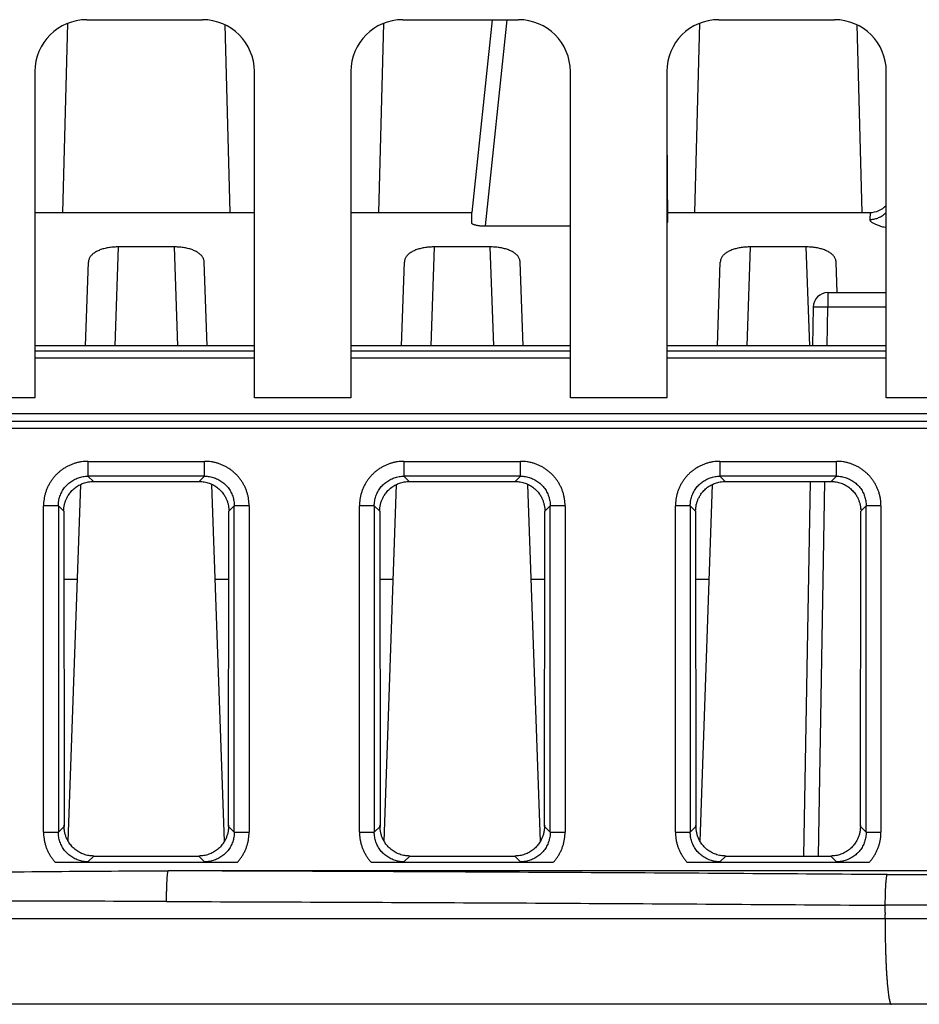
# Model space of a CAD drawing. Header units: inches. Extents: x 0 to 34, y 0 to 22.
# Tile 22 of 75: x 17.697 to 18.304, y 3.255 to 3.919. Entities that reach past the tile are written whole.
import ezdxf

# ---------------------------------------------------------------- set-up
doc = ezdxf.new("R2010")
doc.units = ezdxf.units.IN
doc.header["$LTSCALE"] = 1.87
doc.header["$MEASUREMENT"] = 0
doc.layers.get('0').update_dxf_attribs({"linetype": 'CONTINUOUS'})

msp = doc.modelspace()

# ---------------------------------------------------------------- linework, layer by layer
at = {"color": 7, "linetype": 'CONTINUOUS'}
for p, q in [((17.74256, 3.91935), (17.82056, 3.91935)), ((17.95556, 3.91935), (18.03356, 3.91935)), ((18.01593, 3.91935), (18.00219, 3.78932)), ((18.01125, 3.78022), (18.02595, 3.91935)), ((18.16856, 3.91935), (18.24656, 3.91935)), ((17.72953, 3.91681), (17.72619, 3.78935)), ((17.83919, 3.78935), (17.83588, 3.91579)), ((17.94253, 3.91681), (17.93919, 3.78935)), ((18.15553, 3.91681), (18.15219, 3.78935)), ((18.26519, 3.78935), (18.26188, 3.91579)), ((17.70756, 3.88435), (17.70756, 3.66435)), ((17.85556, 3.66435), (17.85556, 3.88435)), ((17.92056, 3.88435), (17.92056, 3.66435)), ((18.06856, 3.66435), (18.06856, 3.88435)), ((18.13356, 3.88435), (18.13356, 3.66435)), ((18.28156, 3.66435), (18.28156, 3.88435)), ((18.13356, 3.84328), (18.13409, 3.78281)), ((17.70756, 3.78935), (17.85556, 3.78935)), ((17.92056, 3.78935), (18.00219, 3.78935)), ((18.00219, 3.78185), (18.00219, 3.78935)), ((18.13403, 3.78935), (18.27058, 3.78935)), ((18.27058, 3.78935), (18.27045, 3.78464)), ((18.01125, 3.78022), (18.06856, 3.78022)), ((17.76169, 3.69937), (17.76402, 3.76611)), ((17.80137, 3.76611), (17.76402, 3.76611)), ((17.80137, 3.76611), (17.8037, 3.69937)), ((17.97469, 3.69937), (17.97702, 3.76611)), ((18.01437, 3.76611), (17.97702, 3.76611)), ((18.01437, 3.76611), (18.0167, 3.69937)), ((18.18769, 3.69937), (18.19002, 3.76611)), ((18.22737, 3.76611), (18.19002, 3.76611)), ((18.22737, 3.76611), (18.2297, 3.69937)), ((17.7417, 3.69937), (17.74367, 3.75586)), ((17.82369, 3.69937), (17.82171, 3.75586)), ((17.9547, 3.69937), (17.95667, 3.75586)), ((18.03669, 3.69937), (18.03471, 3.75586)), ((18.1677, 3.69937), (18.16967, 3.75586)), ((18.24843, 3.73535), (18.24771, 3.75586)), ((18.24222, 3.73535), (18.28156, 3.73535)), ((18.24222, 3.73535), (18.24222, 3.72552)), ((18.23222, 3.72552), (18.23176, 3.69937)), ((18.24176, 3.69937), (18.24222, 3.72552)), ((18.28156, 3.72552), (18.24222, 3.72552)), ((17.85556, 3.69937), (17.70756, 3.69937)), ((18.06856, 3.69937), (17.92056, 3.69937)), ((18.28156, 3.69937), (18.13356, 3.69937)), ((17.70756, 3.69607), (17.85556, 3.69607)), ((17.92056, 3.69607), (18.06856, 3.69607)), ((18.13356, 3.69607), (18.28156, 3.69607)), ((17.85556, 3.69107), (17.70756, 3.69107)), ((18.06856, 3.69107), (17.92056, 3.69107)), ((18.28156, 3.69107), (18.13356, 3.69107)), ((17.70756, 3.66435), (17.64256, 3.66435)), ((17.92056, 3.66435), (17.85556, 3.66435)), ((18.13356, 3.66435), (18.06856, 3.66435)), ((18.6621, 3.66435), (18.28156, 3.66435)), ((16.30407, 3.65369), (18.7081, 3.65369)), ((16.30381, 3.64869), (18.70836, 3.64869)), ((18.70863, 3.64369), (16.30355, 3.64369)), ((17.74337, 3.62149), (17.74337, 3.6115)), ((17.74338, 3.62149), (17.82201, 3.62149)), ((17.82201, 3.6115), (17.82201, 3.62149)), ((17.95637, 3.62149), (17.95637, 3.6115)), ((17.95638, 3.62149), (18.03501, 3.62149)), ((18.03501, 3.6115), (18.03501, 3.62149)), ((18.16937, 3.62149), (18.16937, 3.6115)), ((18.16938, 3.62149), (18.24801, 3.62149)), ((18.24801, 3.6115), (18.24801, 3.62149)), ((17.73003, 3.36522), (17.73844, 3.60598)), ((17.82201, 3.6115), (17.74337, 3.6115)), ((17.74697, 3.60791), (17.74337, 3.6115)), ((17.74697, 3.60791), (17.81842, 3.60791)), ((17.82201, 3.6115), (17.81842, 3.60791)), ((17.83536, 3.36522), (17.82695, 3.60598)), ((17.94303, 3.36522), (17.95144, 3.60598)), ((18.03501, 3.6115), (17.95637, 3.6115)), ((17.95997, 3.60791), (17.95637, 3.6115)), ((17.95997, 3.60791), (18.03142, 3.60791)), ((18.03501, 3.6115), (18.03142, 3.60791)), ((18.04836, 3.36522), (18.03995, 3.60598)), ((18.15603, 3.36522), (18.16444, 3.60598)), ((18.24801, 3.6115), (18.16937, 3.6115)), ((18.17297, 3.60791), (18.16937, 3.6115)), ((18.17297, 3.60791), (18.24442, 3.60791)), ((18.23017, 3.60791), (18.22576, 3.35535)), ((18.23575, 3.35535), (18.24017, 3.60791)), ((18.24801, 3.6115), (18.24442, 3.60791)), ((17.72339, 3.59151), (17.71339, 3.59151)), ((17.71339, 3.37143), (17.71339, 3.59151)), ((17.72339, 3.59151), (17.72701, 3.58789)), ((17.72339, 3.59151), (17.72339, 3.37143)), ((17.72701, 3.58789), (17.72727, 3.37531)), ((17.83812, 3.37531), (17.83838, 3.58789)), ((17.83838, 3.58789), (17.842, 3.59151)), ((17.85199, 3.59151), (17.842, 3.59151)), ((17.842, 3.37143), (17.842, 3.59151)), ((17.85199, 3.59151), (17.85199, 3.37143)), ((17.93639, 3.59151), (17.92639, 3.59151)), ((17.92639, 3.37143), (17.92639, 3.59151)), ((17.93639, 3.59151), (17.94001, 3.58789)), ((17.93639, 3.59151), (17.93639, 3.37143)), ((17.94001, 3.58789), (17.94027, 3.37531)), ((18.05112, 3.37531), (18.05138, 3.58789)), ((18.05138, 3.58789), (18.055, 3.59151)), ((18.06499, 3.59151), (18.055, 3.59151)), ((18.055, 3.37143), (18.055, 3.59151)), ((18.06499, 3.59151), (18.06499, 3.37143)), ((18.14939, 3.59151), (18.13939, 3.59151)), ((18.13939, 3.37143), (18.13939, 3.59151)), ((18.14939, 3.59151), (18.15301, 3.58789)), ((18.14939, 3.59151), (18.14939, 3.37143)), ((18.15301, 3.58789), (18.15327, 3.37531)), ((18.26412, 3.37531), (18.26438, 3.58789)), ((18.26438, 3.58789), (18.268, 3.59151)), ((18.27799, 3.59151), (18.268, 3.59151)), ((18.268, 3.37143), (18.268, 3.59151)), ((18.27799, 3.59151), (18.27799, 3.37143)), ((17.7362, 3.54185), (17.72706, 3.54185)), ((17.83832, 3.54185), (17.82919, 3.54185)), ((17.9492, 3.54185), (17.94006, 3.54185)), ((18.05132, 3.54185), (18.04219, 3.54185)), ((18.1622, 3.54185), (18.15306, 3.54185)), ((17.72727, 3.37531), (17.72339, 3.37143)), ((17.842, 3.37143), (17.83812, 3.37531)), ((17.94027, 3.37531), (17.93639, 3.37143)), ((18.055, 3.37143), (18.05112, 3.37531)), ((18.15327, 3.37531), (18.14939, 3.37143)), ((18.268, 3.37143), (18.26412, 3.37531)), ((17.71339, 3.37143), (17.72339, 3.37143)), ((17.842, 3.37143), (17.85199, 3.37143)), ((17.92639, 3.37143), (17.93639, 3.37143)), ((18.055, 3.37143), (18.06499, 3.37143)), ((18.13939, 3.37143), (18.14939, 3.37143)), ((18.268, 3.37143), (18.27799, 3.37143)), ((17.74337, 3.35144), (17.74728, 3.35535)), ((17.74728, 3.35535), (17.81811, 3.35535)), ((17.81811, 3.35535), (17.82201, 3.35144)), ((17.95637, 3.35144), (17.96028, 3.35535)), ((17.96028, 3.35535), (18.03111, 3.35535)), ((18.03111, 3.35535), (18.03501, 3.35144)), ((18.16937, 3.35144), (18.17328, 3.35535)), ((18.17328, 3.35535), (18.24411, 3.35535)), ((18.24411, 3.35535), (18.24801, 3.35144)), ((17.72133, 3.35111), (17.84406, 3.35111)), ((17.93433, 3.35111), (18.05706, 3.35111)), ((18.14733, 3.35111), (18.27006, 3.35111)), ((18.68865, 3.34535), (17.79747, 3.34535)), ((18.28209, 3.34281), (18.69119, 3.34281)), ((18.69117, 3.32213), (18.28069, 3.32213)), ((16.23254, 3.31325), (18.8081, 3.31325)), ((18.8081, 3.25535), (16.23356, 3.25535))]:
    msp.add_line(p, q, dxfattribs=at)
for centre, radius, start, end in [((17.74256, 3.88435), 0.035, 90, 180), ((17.82056, 3.88435), 0.035, 0, 90), ((17.95556, 3.88435), 0.035, 90, 180), ((18.03356, 3.88435), 0.035, 0, 90), ((18.16856, 3.88435), 0.035, 90, 180), ((18.24656, 3.88435), 0.035, 0, 90), ((18.27058, 3.80435), 0.015, 270, 317.07626), ((18.24222, 3.72535), 0.01, 90, 179)]:
    msp.add_arc(centre, radius, start, end, dxfattribs=at)
for points, knots in [([(18.27045, 3.78464), (18.2709, 3.78464), (18.27181, 3.78468), (18.27317, 3.78486), (18.27449, 3.78516), (18.27579, 3.78558), (18.27704, 3.78611), (18.27824, 3.78675), (18.27937, 3.7875), (18.28043, 3.78834), (18.28115, 3.78902), (18.28151, 3.78941), (18.28157, 3.78947)], [0, 0, 0, 0, 0.109307, 0.218584, 0.327755, 0.436794, 0.545716, 0.654494, 0.763097, 0.871512, 0.97974, 1, 1, 1, 1]), ([(18.00219, 3.78185), (18.00232, 3.78177), (18.00262, 3.7816), (18.00312, 3.78139), (18.00369, 3.78118), (18.00434, 3.78099), (18.00505, 3.78082), (18.00582, 3.78067), (18.00664, 3.78053), (18.0075, 3.78042), (18.0084, 3.78033), (18.00933, 3.78027), (18.01029, 3.78023), (18.01093, 3.78022), (18.01125, 3.78022)], [0, 0, 0, 0, 0.050631, 0.109148, 0.175004, 0.247387, 0.326091, 0.410967, 0.500951, 0.59485, 0.692371, 0.79328, 0.896278, 1, 1, 1, 1]), ([(18.13357, 3.78203), (18.13359, 3.78205), (18.13371, 3.78214), (18.13389, 3.7823), (18.13405, 3.78255), (18.13409, 3.78273), (18.13409, 3.78281)], [0, 0, 0, 0, 0.097313, 0.453735, 0.747439, 1, 1, 1, 1]), ([(18.27045, 3.78464), (18.27045, 3.7845), (18.2705, 3.78419), (18.27075, 3.78374), (18.27116, 3.78328), (18.27172, 3.78282), (18.27245, 3.78234), (18.27333, 3.78186), (18.27436, 3.78138), (18.27554, 3.7809), (18.27687, 3.78043), (18.27833, 3.77997), (18.2799, 3.77954), (18.281, 3.77928), (18.28156, 3.77915)], [0, 0, 0, 0, 0.033075, 0.071692, 0.118631, 0.175405, 0.242697, 0.320686, 0.409343, 0.508546, 0.618003, 0.737149, 0.865324, 1, 1, 1, 1]), ([(17.76402, 3.76611), (17.76349, 3.76611), (17.76245, 3.7661), (17.76089, 3.76601), (17.75934, 3.76587), (17.75781, 3.76567), (17.75631, 3.76542), (17.75485, 3.7651), (17.75344, 3.76473), (17.75209, 3.7643), (17.7508, 3.76381), (17.74959, 3.76326), (17.74846, 3.76265), (17.74743, 3.76198), (17.7465, 3.76126), (17.74569, 3.76048), (17.745, 3.75964), (17.74444, 3.75876), (17.74403, 3.75783), (17.74376, 3.75686), (17.74368, 3.75619), (17.74367, 3.75586)], [0, 0, 0, 0, 0.063283, 0.126531, 0.189341, 0.251635, 0.313001, 0.373317, 0.432292, 0.489656, 0.545327, 0.599004, 0.650697, 0.700215, 0.747616, 0.792986, 0.83648, 0.878479, 0.919306, 0.959617, 1, 1, 1, 1]), ([(17.82171, 3.75586), (17.8217, 3.75619), (17.82163, 3.75686), (17.82136, 3.75783), (17.82094, 3.75876), (17.82039, 3.75964), (17.8197, 3.76048), (17.81888, 3.76126), (17.81795, 3.76198), (17.81692, 3.76265), (17.8158, 3.76326), (17.81458, 3.76381), (17.8133, 3.7643), (17.81194, 3.76473), (17.81053, 3.7651), (17.80907, 3.76542), (17.80757, 3.76567), (17.80605, 3.76587), (17.8045, 3.76601), (17.80294, 3.7661), (17.80189, 3.76611), (17.80137, 3.76611)], [0, 0, 0, 0, 0.040384, 0.080694, 0.121522, 0.163522, 0.207015, 0.252387, 0.29979, 0.349308, 0.401006, 0.454684, 0.510356, 0.567727, 0.626699, 0.687025, 0.748383, 0.810673, 0.873481, 0.936721, 1, 1, 1, 1]), ([(17.97702, 3.76611), (17.97649, 3.76611), (17.97545, 3.7661), (17.97389, 3.76601), (17.97234, 3.76587), (17.97081, 3.76567), (17.96931, 3.76542), (17.96785, 3.7651), (17.96644, 3.76473), (17.96509, 3.7643), (17.9638, 3.76381), (17.96259, 3.76326), (17.96146, 3.76265), (17.96043, 3.76198), (17.9595, 3.76126), (17.95869, 3.76048), (17.958, 3.75964), (17.95744, 3.75876), (17.95703, 3.75783), (17.95676, 3.75686), (17.95668, 3.75619), (17.95667, 3.75586)], [0, 0, 0, 0, 0.063283, 0.126531, 0.189341, 0.251635, 0.313001, 0.373317, 0.432292, 0.489656, 0.545327, 0.599004, 0.650697, 0.700215, 0.747616, 0.792986, 0.83648, 0.878479, 0.919306, 0.959617, 1, 1, 1, 1]), ([(18.03471, 3.75586), (18.0347, 3.75619), (18.03463, 3.75686), (18.03436, 3.75783), (18.03394, 3.75876), (18.03339, 3.75964), (18.0327, 3.76048), (18.03188, 3.76126), (18.03095, 3.76198), (18.02992, 3.76265), (18.0288, 3.76326), (18.02758, 3.76381), (18.0263, 3.7643), (18.02494, 3.76473), (18.02353, 3.7651), (18.02207, 3.76542), (18.02057, 3.76567), (18.01905, 3.76587), (18.0175, 3.76601), (18.01594, 3.7661), (18.01489, 3.76611), (18.01437, 3.76611)], [0, 0, 0, 0, 0.040384, 0.080694, 0.121522, 0.163522, 0.207015, 0.252387, 0.29979, 0.349308, 0.401006, 0.454684, 0.510356, 0.567727, 0.626699, 0.687025, 0.748383, 0.810673, 0.873481, 0.936721, 1, 1, 1, 1]), ([(18.19002, 3.76611), (18.18949, 3.76611), (18.18845, 3.7661), (18.18689, 3.76601), (18.18534, 3.76587), (18.18381, 3.76567), (18.18231, 3.76542), (18.18085, 3.7651), (18.17944, 3.76473), (18.17809, 3.7643), (18.1768, 3.76381), (18.17559, 3.76326), (18.17446, 3.76265), (18.17343, 3.76198), (18.1725, 3.76126), (18.17169, 3.76048), (18.171, 3.75964), (18.17044, 3.75876), (18.17003, 3.75783), (18.16976, 3.75686), (18.16968, 3.75619), (18.16967, 3.75586)], [0, 0, 0, 0, 0.063283, 0.126531, 0.189341, 0.251635, 0.313001, 0.373317, 0.432292, 0.489656, 0.545327, 0.599004, 0.650697, 0.700215, 0.747616, 0.792986, 0.83648, 0.878479, 0.919306, 0.959617, 1, 1, 1, 1]), ([(18.24771, 3.75586), (18.2477, 3.75619), (18.24763, 3.75686), (18.24736, 3.75783), (18.24694, 3.75876), (18.24639, 3.75964), (18.2457, 3.76048), (18.24488, 3.76126), (18.24395, 3.76198), (18.24292, 3.76265), (18.2418, 3.76326), (18.24058, 3.76381), (18.2393, 3.7643), (18.23794, 3.76473), (18.23653, 3.7651), (18.23507, 3.76542), (18.23357, 3.76567), (18.23205, 3.76587), (18.2305, 3.76601), (18.22894, 3.7661), (18.22789, 3.76611), (18.22737, 3.76611)], [0, 0, 0, 0, 0.040384, 0.080694, 0.121522, 0.163522, 0.207015, 0.252387, 0.29979, 0.349308, 0.401006, 0.454684, 0.510356, 0.567727, 0.626699, 0.687025, 0.748383, 0.810673, 0.873481, 0.936721, 1, 1, 1, 1]), ([(18.24222, 3.72552), (18.24189, 3.72553), (18.24124, 3.72554), (18.24027, 3.72555), (18.23933, 3.72557), (18.2384, 3.72558), (18.23752, 3.72558), (18.23668, 3.72559), (18.2359, 3.72559), (18.23517, 3.72559), (18.23451, 3.72559), (18.23393, 3.72559), (18.23343, 3.72558), (18.23301, 3.72558), (18.23269, 3.72556), (18.23243, 3.72556), (18.23232, 3.72554), (18.23222, 3.72554), (18.23222, 3.72552)], [0, 0, 0, 0, 0.097855, 0.194883, 0.290045, 0.382422, 0.471119, 0.555279, 0.634088, 0.706789, 0.77268, 0.831128, 0.881571, 0.923523, 0.956585, 0.980449, 0.994913, 1, 1, 1, 1]), ([(17.74338, 3.62149), (17.74264, 3.62149), (17.74115, 3.62144), (17.73893, 3.62119), (17.73673, 3.62078), (17.73456, 3.6202), (17.73243, 3.61946), (17.73037, 3.61856), (17.72838, 3.61751), (17.72648, 3.61632), (17.72467, 3.61498), (17.72297, 3.61352), (17.72137, 3.61193), (17.71991, 3.61022), (17.71857, 3.60841), (17.71738, 3.60651), (17.71633, 3.60452), (17.71543, 3.60246), (17.71469, 3.60034), (17.71411, 3.59816), (17.7137, 3.59596), (17.71345, 3.59374), (17.71339, 3.59225), (17.71339, 3.59151)], [0, 0, 0, 0, 0.047098, 0.094501, 0.142132, 0.189887, 0.23766, 0.285359, 0.332993, 0.380632, 0.428326, 0.47606, 0.523809, 0.571544, 0.619236, 0.666869, 0.7145, 0.762205, 0.81, 0.857783, 0.905447, 0.95288, 1, 1, 1, 1]), ([(17.85199, 3.59151), (17.85199, 3.59225), (17.85194, 3.59373), (17.85169, 3.59595), (17.85128, 3.59816), (17.8507, 3.60033), (17.84996, 3.60246), (17.84906, 3.60452), (17.84801, 3.6065), (17.84682, 3.60841), (17.84548, 3.61022), (17.84402, 3.61192), (17.84242, 3.61351), (17.84072, 3.61498), (17.83891, 3.61631), (17.83701, 3.61751), (17.83502, 3.61856), (17.83296, 3.61946), (17.83083, 3.6202), (17.82866, 3.62078), (17.82645, 3.62119), (17.82423, 3.62144), (17.82275, 3.62149), (17.82201, 3.62149)], [0, 0, 0, 0, 0.047098, 0.094502, 0.142132, 0.189887, 0.237661, 0.28536, 0.332994, 0.380632, 0.428326, 0.476061, 0.52381, 0.571544, 0.619236, 0.666869, 0.7145, 0.762206, 0.81, 0.857784, 0.905447, 0.95288, 1, 1, 1, 1]), ([(17.95638, 3.62149), (17.95564, 3.62149), (17.95415, 3.62144), (17.95193, 3.62119), (17.94973, 3.62078), (17.94756, 3.6202), (17.94543, 3.61946), (17.94337, 3.61856), (17.94138, 3.61751), (17.93948, 3.61632), (17.93767, 3.61498), (17.93597, 3.61352), (17.93437, 3.61193), (17.93291, 3.61022), (17.93157, 3.60841), (17.93038, 3.60651), (17.92933, 3.60452), (17.92843, 3.60246), (17.92769, 3.60034), (17.92711, 3.59816), (17.9267, 3.59596), (17.92645, 3.59374), (17.92639, 3.59225), (17.92639, 3.59151)], [0, 0, 0, 0, 0.047098, 0.094501, 0.142132, 0.189887, 0.23766, 0.285359, 0.332993, 0.380632, 0.428326, 0.47606, 0.523809, 0.571544, 0.619236, 0.666869, 0.7145, 0.762205, 0.81, 0.857783, 0.905447, 0.95288, 1, 1, 1, 1]), ([(18.06499, 3.59151), (18.06499, 3.59225), (18.06494, 3.59373), (18.06469, 3.59595), (18.06428, 3.59816), (18.0637, 3.60033), (18.06296, 3.60246), (18.06206, 3.60452), (18.06101, 3.6065), (18.05982, 3.60841), (18.05848, 3.61022), (18.05702, 3.61192), (18.05542, 3.61351), (18.05372, 3.61498), (18.05191, 3.61631), (18.05001, 3.61751), (18.04802, 3.61856), (18.04596, 3.61946), (18.04383, 3.6202), (18.04166, 3.62078), (18.03945, 3.62119), (18.03723, 3.62144), (18.03575, 3.62149), (18.03501, 3.62149)], [0, 0, 0, 0, 0.047098, 0.094502, 0.142132, 0.189887, 0.237661, 0.28536, 0.332994, 0.380632, 0.428326, 0.476061, 0.52381, 0.571544, 0.619236, 0.666869, 0.7145, 0.762206, 0.81, 0.857784, 0.905447, 0.95288, 1, 1, 1, 1]), ([(18.16938, 3.62149), (18.16864, 3.62149), (18.16715, 3.62144), (18.16493, 3.62119), (18.16273, 3.62078), (18.16056, 3.6202), (18.15843, 3.61946), (18.15637, 3.61856), (18.15438, 3.61751), (18.15248, 3.61632), (18.15067, 3.61498), (18.14897, 3.61352), (18.14737, 3.61193), (18.14591, 3.61022), (18.14457, 3.60841), (18.14338, 3.60651), (18.14233, 3.60452), (18.14143, 3.60246), (18.14069, 3.60034), (18.14011, 3.59816), (18.1397, 3.59596), (18.13945, 3.59374), (18.13939, 3.59225), (18.13939, 3.59151)], [0, 0, 0, 0, 0.047098, 0.094501, 0.142132, 0.189887, 0.23766, 0.285359, 0.332993, 0.380632, 0.428326, 0.47606, 0.523809, 0.571544, 0.619236, 0.666869, 0.7145, 0.762205, 0.81, 0.857783, 0.905447, 0.95288, 1, 1, 1, 1]), ([(18.27799, 3.59151), (18.27799, 3.59225), (18.27794, 3.59373), (18.27769, 3.59595), (18.27728, 3.59816), (18.2767, 3.60033), (18.27596, 3.60246), (18.27506, 3.60452), (18.27401, 3.6065), (18.27282, 3.60841), (18.27148, 3.61022), (18.27002, 3.61192), (18.26842, 3.61351), (18.26672, 3.61498), (18.26491, 3.61631), (18.26301, 3.61751), (18.26102, 3.61856), (18.25896, 3.61946), (18.25683, 3.6202), (18.25466, 3.62078), (18.25245, 3.62119), (18.25023, 3.62144), (18.24875, 3.62149), (18.24801, 3.62149)], [0, 0, 0, 0, 0.047098, 0.094502, 0.142132, 0.189887, 0.237661, 0.28536, 0.332994, 0.380632, 0.428326, 0.476061, 0.52381, 0.571544, 0.619236, 0.666869, 0.7145, 0.762206, 0.81, 0.857784, 0.905447, 0.95288, 1, 1, 1, 1]), ([(17.72339, 3.59151), (17.72339, 3.59206), (17.72343, 3.59317), (17.72364, 3.59481), (17.72397, 3.59643), (17.72445, 3.59802), (17.72505, 3.59956), (17.72577, 3.60105), (17.72662, 3.60247), (17.72758, 3.60381), (17.72865, 3.60507), (17.72982, 3.60624), (17.73108, 3.60731), (17.73242, 3.60827), (17.73384, 3.60912), (17.73533, 3.60984), (17.73687, 3.61044), (17.73846, 3.61091), (17.74008, 3.61125), (17.74172, 3.61146), (17.74282, 3.6115), (17.74337, 3.6115)], [0, 0, 0, 0, 0.052725, 0.105429, 0.158109, 0.210764, 0.26339, 0.31599, 0.368571, 0.421145, 0.47372, 0.526304, 0.578898, 0.631492, 0.684081, 0.736675, 0.789284, 0.841915, 0.894575, 0.947268, 1, 1, 1, 1]), ([(17.7271, 3.58852), (17.7271, 3.58884), (17.72702, 3.58954), (17.72719, 3.5906), (17.72735, 3.5917), (17.72759, 3.59275), (17.72787, 3.59377), (17.72821, 3.59478), (17.7286, 3.59577), (17.72905, 3.59675), (17.72958, 3.59776), (17.73023, 3.59884), (17.73104, 3.6), (17.73201, 3.60119), (17.73315, 3.60238), (17.73441, 3.60349), (17.73578, 3.6045), (17.73722, 3.60539), (17.73874, 3.60616), (17.74031, 3.60679), (17.74193, 3.60728), (17.74359, 3.60764), (17.74527, 3.60786), (17.74641, 3.60791), (17.74697, 3.60791)], [0, 0, 0, 0, 0.030606, 0.068588, 0.104239, 0.138755, 0.173333, 0.207967, 0.242335, 0.276825, 0.313282, 0.353678, 0.399679, 0.450504, 0.504113, 0.559092, 0.614478, 0.669633, 0.724634, 0.77959, 0.834699, 0.889778, 0.944922, 1, 1, 1, 1]), ([(17.81842, 3.60791), (17.81898, 3.60791), (17.8201, 3.60786), (17.82178, 3.60764), (17.82343, 3.60729), (17.82505, 3.6068), (17.82661, 3.60617), (17.82812, 3.60541), (17.82957, 3.60453), (17.83093, 3.60353), (17.83219, 3.60242), (17.83333, 3.60125), (17.83431, 3.60005), (17.83512, 3.5989), (17.83578, 3.59782), (17.83631, 3.5968), (17.83677, 3.59581), (17.83716, 3.59482), (17.83751, 3.5938), (17.83779, 3.59277), (17.83803, 3.59171), (17.8382, 3.59061), (17.83837, 3.58954), (17.83828, 3.58884), (17.83828, 3.58852)], [0, 0, 0, 0, 0.054843, 0.109743, 0.164576, 0.219441, 0.274164, 0.328938, 0.383838, 0.438934, 0.493663, 0.547178, 0.598032, 0.644121, 0.684685, 0.721386, 0.756169, 0.790837, 0.825758, 0.860629, 0.895424, 0.931315, 0.969435, 1, 1, 1, 1]), ([(17.82201, 3.6115), (17.82256, 3.6115), (17.82367, 3.61146), (17.82531, 3.61125), (17.82693, 3.61091), (17.82852, 3.61044), (17.83006, 3.60984), (17.83154, 3.60911), (17.83296, 3.60827), (17.83431, 3.60731), (17.83557, 3.60624), (17.83674, 3.60507), (17.83781, 3.60381), (17.83877, 3.60246), (17.83961, 3.60104), (17.84034, 3.59956), (17.84094, 3.59802), (17.84141, 3.59643), (17.84175, 3.59481), (17.84195, 3.59317), (17.842, 3.59206), (17.842, 3.59151)], [0, 0, 0, 0, 0.052725, 0.105429, 0.158109, 0.210764, 0.26339, 0.31599, 0.368571, 0.421145, 0.47372, 0.526304, 0.578898, 0.631492, 0.684081, 0.736675, 0.789284, 0.841915, 0.894575, 0.947268, 1, 1, 1, 1]), ([(17.93639, 3.59151), (17.93639, 3.59206), (17.93643, 3.59317), (17.93664, 3.59481), (17.93697, 3.59643), (17.93745, 3.59802), (17.93805, 3.59956), (17.93877, 3.60105), (17.93962, 3.60247), (17.94058, 3.60381), (17.94165, 3.60507), (17.94282, 3.60624), (17.94408, 3.60731), (17.94542, 3.60827), (17.94684, 3.60912), (17.94833, 3.60984), (17.94987, 3.61044), (17.95146, 3.61091), (17.95308, 3.61125), (17.95472, 3.61146), (17.95582, 3.6115), (17.95637, 3.6115)], [0, 0, 0, 0, 0.052725, 0.105429, 0.158109, 0.210764, 0.26339, 0.31599, 0.368571, 0.421145, 0.47372, 0.526304, 0.578898, 0.631492, 0.684081, 0.736675, 0.789284, 0.841915, 0.894575, 0.947268, 1, 1, 1, 1]), ([(17.9401, 3.58852), (17.9401, 3.58884), (17.94002, 3.58954), (17.94019, 3.5906), (17.94035, 3.5917), (17.94059, 3.59275), (17.94087, 3.59377), (17.94121, 3.59478), (17.9416, 3.59577), (17.94205, 3.59675), (17.94258, 3.59776), (17.94323, 3.59884), (17.94404, 3.6), (17.94501, 3.60119), (17.94615, 3.60238), (17.94741, 3.60349), (17.94878, 3.6045), (17.95022, 3.60539), (17.95174, 3.60616), (17.95331, 3.60679), (17.95493, 3.60728), (17.95659, 3.60764), (17.95827, 3.60786), (17.95941, 3.60791), (17.95997, 3.60791)], [0, 0, 0, 0, 0.030606, 0.068588, 0.104239, 0.138755, 0.173333, 0.207967, 0.242335, 0.276825, 0.313282, 0.353678, 0.399679, 0.450504, 0.504113, 0.559092, 0.614478, 0.669633, 0.724634, 0.77959, 0.834699, 0.889778, 0.944922, 1, 1, 1, 1]), ([(18.03142, 3.60791), (18.03198, 3.60791), (18.0331, 3.60786), (18.03478, 3.60764), (18.03643, 3.60729), (18.03805, 3.6068), (18.03961, 3.60617), (18.04112, 3.60541), (18.04257, 3.60453), (18.04393, 3.60353), (18.04519, 3.60242), (18.04633, 3.60125), (18.04731, 3.60005), (18.04812, 3.5989), (18.04878, 3.59782), (18.04931, 3.5968), (18.04977, 3.59581), (18.05016, 3.59482), (18.05051, 3.5938), (18.05079, 3.59277), (18.05103, 3.59171), (18.0512, 3.59061), (18.05137, 3.58954), (18.05128, 3.58884), (18.05128, 3.58852)], [0, 0, 0, 0, 0.054843, 0.109743, 0.164576, 0.219441, 0.274164, 0.328938, 0.383838, 0.438934, 0.493663, 0.547178, 0.598032, 0.644121, 0.684685, 0.721386, 0.756169, 0.790837, 0.825758, 0.860629, 0.895424, 0.931315, 0.969435, 1, 1, 1, 1]), ([(18.03501, 3.6115), (18.03556, 3.6115), (18.03667, 3.61146), (18.03831, 3.61125), (18.03993, 3.61091), (18.04152, 3.61044), (18.04306, 3.60984), (18.04454, 3.60911), (18.04596, 3.60827), (18.04731, 3.60731), (18.04857, 3.60624), (18.04974, 3.60507), (18.05081, 3.60381), (18.05177, 3.60246), (18.05261, 3.60104), (18.05334, 3.59956), (18.05394, 3.59802), (18.05441, 3.59643), (18.05475, 3.59481), (18.05495, 3.59317), (18.055, 3.59206), (18.055, 3.59151)], [0, 0, 0, 0, 0.052725, 0.105429, 0.158109, 0.210764, 0.26339, 0.31599, 0.368571, 0.421145, 0.47372, 0.526304, 0.578898, 0.631492, 0.684081, 0.736675, 0.789284, 0.841915, 0.894575, 0.947268, 1, 1, 1, 1]), ([(18.14939, 3.59151), (18.14939, 3.59206), (18.14943, 3.59317), (18.14964, 3.59481), (18.14997, 3.59643), (18.15045, 3.59802), (18.15105, 3.59956), (18.15177, 3.60105), (18.15262, 3.60247), (18.15358, 3.60381), (18.15465, 3.60507), (18.15582, 3.60624), (18.15708, 3.60731), (18.15842, 3.60827), (18.15984, 3.60912), (18.16133, 3.60984), (18.16287, 3.61044), (18.16446, 3.61091), (18.16608, 3.61125), (18.16772, 3.61146), (18.16882, 3.6115), (18.16937, 3.6115)], [0, 0, 0, 0, 0.052725, 0.105429, 0.158109, 0.210764, 0.26339, 0.31599, 0.368571, 0.421145, 0.47372, 0.526304, 0.578898, 0.631492, 0.684081, 0.736675, 0.789284, 0.841915, 0.894575, 0.947268, 1, 1, 1, 1]), ([(18.1531, 3.58852), (18.1531, 3.58884), (18.15302, 3.58954), (18.15319, 3.5906), (18.15335, 3.5917), (18.15359, 3.59275), (18.15387, 3.59377), (18.15421, 3.59478), (18.1546, 3.59577), (18.15505, 3.59675), (18.15558, 3.59776), (18.15623, 3.59884), (18.15704, 3.6), (18.15801, 3.60119), (18.15915, 3.60238), (18.16041, 3.60349), (18.16178, 3.6045), (18.16322, 3.60539), (18.16474, 3.60616), (18.16631, 3.60679), (18.16793, 3.60728), (18.16959, 3.60764), (18.17127, 3.60786), (18.17241, 3.60791), (18.17297, 3.60791)], [0, 0, 0, 0, 0.030606, 0.068588, 0.104239, 0.138755, 0.173333, 0.207967, 0.242335, 0.276825, 0.313282, 0.353678, 0.399679, 0.450504, 0.504113, 0.559092, 0.614478, 0.669633, 0.724634, 0.77959, 0.834699, 0.889778, 0.944922, 1, 1, 1, 1]), ([(18.24442, 3.60791), (18.24498, 3.60791), (18.2461, 3.60786), (18.24778, 3.60764), (18.24943, 3.60729), (18.25105, 3.6068), (18.25261, 3.60617), (18.25412, 3.60541), (18.25557, 3.60453), (18.25693, 3.60353), (18.25819, 3.60242), (18.25933, 3.60125), (18.26031, 3.60005), (18.26112, 3.5989), (18.26178, 3.59782), (18.26231, 3.5968), (18.26277, 3.59581), (18.26316, 3.59482), (18.26351, 3.5938), (18.26379, 3.59277), (18.26403, 3.59171), (18.2642, 3.59061), (18.26437, 3.58954), (18.26428, 3.58884), (18.26428, 3.58852)], [0, 0, 0, 0, 0.054843, 0.109743, 0.164576, 0.219441, 0.274164, 0.328938, 0.383838, 0.438934, 0.493663, 0.547178, 0.598032, 0.644121, 0.684685, 0.721386, 0.756169, 0.790837, 0.825758, 0.860629, 0.895424, 0.931315, 0.969435, 1, 1, 1, 1]), ([(18.24801, 3.6115), (18.24856, 3.6115), (18.24967, 3.61146), (18.25131, 3.61125), (18.25293, 3.61091), (18.25452, 3.61044), (18.25606, 3.60984), (18.25754, 3.60911), (18.25896, 3.60827), (18.26031, 3.60731), (18.26157, 3.60624), (18.26274, 3.60507), (18.26381, 3.60381), (18.26477, 3.60246), (18.26561, 3.60104), (18.26634, 3.59956), (18.26694, 3.59802), (18.26741, 3.59643), (18.26775, 3.59481), (18.26795, 3.59317), (18.268, 3.59206), (18.268, 3.59151)], [0, 0, 0, 0, 0.052725, 0.105429, 0.158109, 0.210764, 0.26339, 0.31599, 0.368571, 0.421145, 0.47372, 0.526304, 0.578898, 0.631492, 0.684081, 0.736675, 0.789284, 0.841915, 0.894575, 0.947268, 1, 1, 1, 1]), ([(17.74728, 3.35535), (17.74671, 3.35535), (17.74557, 3.3554), (17.74387, 3.35561), (17.7422, 3.35598), (17.74057, 3.35648), (17.73899, 3.35712), (17.73746, 3.35789), (17.73601, 3.35879), (17.73464, 3.35981), (17.73336, 3.36094), (17.73222, 3.36214), (17.73122, 3.36337), (17.7304, 3.36456), (17.72974, 3.36569), (17.72919, 3.36676), (17.72873, 3.36781), (17.72832, 3.36889), (17.72799, 3.36998), (17.72771, 3.3711), (17.7275, 3.37223), (17.72734, 3.37336), (17.72731, 3.37461), (17.72714, 3.37546), (17.72714, 3.37594)], [0, 0, 0, 0, 0.053304, 0.106659, 0.159958, 0.21331, 0.266558, 0.319856, 0.373182, 0.426595, 0.479817, 0.5323, 0.582388, 0.627681, 0.667771, 0.704574, 0.740168, 0.775999, 0.811823, 0.847589, 0.883596, 0.919429, 0.954981, 1, 1, 1, 1]), ([(17.83825, 3.37594), (17.83825, 3.37546), (17.83808, 3.37461), (17.83804, 3.37336), (17.83788, 3.37223), (17.83768, 3.3711), (17.8374, 3.36998), (17.83706, 3.36889), (17.83666, 3.36781), (17.83619, 3.36676), (17.83565, 3.36569), (17.83498, 3.36456), (17.83416, 3.36337), (17.83317, 3.36214), (17.83202, 3.36094), (17.83075, 3.35981), (17.82938, 3.35879), (17.82792, 3.35789), (17.8264, 3.35712), (17.82481, 3.35648), (17.82318, 3.35598), (17.82151, 3.35561), (17.81982, 3.3554), (17.81868, 3.35535), (17.81811, 3.35535)], [0, 0, 0, 0, 0.045018, 0.08057, 0.116404, 0.152411, 0.188176, 0.224, 0.259832, 0.295425, 0.332229, 0.372319, 0.417612, 0.4677, 0.520183, 0.573404, 0.626818, 0.680144, 0.733442, 0.78669, 0.840042, 0.89334, 0.946696, 1, 1, 1, 1]), ([(17.96028, 3.35535), (17.95971, 3.35535), (17.95857, 3.3554), (17.95687, 3.35561), (17.9552, 3.35598), (17.95357, 3.35648), (17.95199, 3.35712), (17.95046, 3.35789), (17.94901, 3.35879), (17.94764, 3.35981), (17.94636, 3.36094), (17.94522, 3.36214), (17.94422, 3.36337), (17.9434, 3.36456), (17.94274, 3.36569), (17.94219, 3.36676), (17.94173, 3.36781), (17.94132, 3.36889), (17.94099, 3.36998), (17.94071, 3.3711), (17.9405, 3.37223), (17.94034, 3.37336), (17.94031, 3.37461), (17.94014, 3.37546), (17.94014, 3.37594)], [0, 0, 0, 0, 0.053304, 0.106659, 0.159958, 0.21331, 0.266558, 0.319856, 0.373182, 0.426595, 0.479817, 0.5323, 0.582388, 0.627681, 0.667771, 0.704574, 0.740168, 0.775999, 0.811823, 0.847589, 0.883596, 0.919429, 0.954981, 1, 1, 1, 1]), ([(18.05125, 3.37594), (18.05125, 3.37546), (18.05108, 3.37461), (18.05104, 3.37336), (18.05088, 3.37223), (18.05068, 3.3711), (18.0504, 3.36998), (18.05006, 3.36889), (18.04966, 3.36781), (18.04919, 3.36676), (18.04865, 3.36569), (18.04798, 3.36456), (18.04716, 3.36337), (18.04617, 3.36214), (18.04502, 3.36094), (18.04375, 3.35981), (18.04238, 3.35879), (18.04092, 3.35789), (18.0394, 3.35712), (18.03781, 3.35648), (18.03618, 3.35598), (18.03451, 3.35561), (18.03282, 3.3554), (18.03168, 3.35535), (18.03111, 3.35535)], [0, 0, 0, 0, 0.045018, 0.08057, 0.116404, 0.152411, 0.188176, 0.224, 0.259832, 0.295425, 0.332229, 0.372319, 0.417612, 0.4677, 0.520183, 0.573404, 0.626818, 0.680144, 0.733442, 0.78669, 0.840042, 0.89334, 0.946696, 1, 1, 1, 1]), ([(18.17328, 3.35535), (18.17271, 3.35535), (18.17157, 3.3554), (18.16987, 3.35561), (18.1682, 3.35598), (18.16657, 3.35648), (18.16499, 3.35712), (18.16346, 3.35789), (18.16201, 3.35879), (18.16064, 3.35981), (18.15936, 3.36094), (18.15822, 3.36214), (18.15722, 3.36337), (18.1564, 3.36456), (18.15574, 3.36569), (18.15519, 3.36676), (18.15473, 3.36781), (18.15432, 3.36889), (18.15399, 3.36998), (18.15371, 3.3711), (18.1535, 3.37223), (18.15334, 3.37336), (18.15331, 3.37461), (18.15314, 3.37546), (18.15314, 3.37594)], [0, 0, 0, 0, 0.053304, 0.106659, 0.159958, 0.21331, 0.266558, 0.319856, 0.373182, 0.426595, 0.479817, 0.5323, 0.582388, 0.627681, 0.667771, 0.704574, 0.740168, 0.775999, 0.811823, 0.847589, 0.883596, 0.919429, 0.954981, 1, 1, 1, 1]), ([(18.26425, 3.37594), (18.26425, 3.37546), (18.26408, 3.37461), (18.26404, 3.37336), (18.26388, 3.37223), (18.26368, 3.3711), (18.2634, 3.36998), (18.26306, 3.36889), (18.26266, 3.36781), (18.26219, 3.36676), (18.26165, 3.36569), (18.26098, 3.36456), (18.26016, 3.36337), (18.25917, 3.36214), (18.25802, 3.36094), (18.25675, 3.35981), (18.25538, 3.35879), (18.25392, 3.35789), (18.2524, 3.35712), (18.25081, 3.35648), (18.24918, 3.35598), (18.24751, 3.35561), (18.24582, 3.3554), (18.24468, 3.35535), (18.24411, 3.35535)], [0, 0, 0, 0, 0.045018, 0.08057, 0.116404, 0.152411, 0.188176, 0.224, 0.259832, 0.295425, 0.332229, 0.372319, 0.417612, 0.4677, 0.520183, 0.573404, 0.626818, 0.680144, 0.733442, 0.78669, 0.840042, 0.89334, 0.946696, 1, 1, 1, 1]), ([(17.71339, 3.37143), (17.71339, 3.3707), (17.71345, 3.36924), (17.71369, 3.36703), (17.7141, 3.36483), (17.71468, 3.36265), (17.71542, 3.36051), (17.71632, 3.35844), (17.71737, 3.35644), (17.71857, 3.35454), (17.71988, 3.35276), (17.72084, 3.35164), (17.72133, 3.35111)], [0, 0, 0, 0, 0.097909, 0.197176, 0.297506, 0.398556, 0.499971, 0.60139, 0.702451, 0.802799, 0.90209, 1, 1, 1, 1]), ([(17.74337, 3.35144), (17.74282, 3.35144), (17.74172, 3.35149), (17.74008, 3.35169), (17.73845, 3.35203), (17.73687, 3.3525), (17.73533, 3.3531), (17.73384, 3.35383), (17.73242, 3.35468), (17.73108, 3.35564), (17.72981, 3.3567), (17.72865, 3.35787), (17.72758, 3.35913), (17.72662, 3.36048), (17.72577, 3.3619), (17.72505, 3.36339), (17.72445, 3.36493), (17.72397, 3.36651), (17.72364, 3.36813), (17.72343, 3.36978), (17.72339, 3.37088), (17.72339, 3.37143)], [0, 0, 0, 0, 0.052724, 0.105428, 0.158109, 0.210764, 0.26339, 0.31599, 0.368571, 0.421145, 0.47372, 0.526304, 0.578898, 0.631492, 0.684081, 0.736675, 0.789284, 0.841915, 0.894575, 0.947268, 1, 1, 1, 1]), ([(17.842, 3.37143), (17.842, 3.37088), (17.84195, 3.36978), (17.84175, 3.36813), (17.84141, 3.36651), (17.84094, 3.36493), (17.84034, 3.36338), (17.83961, 3.3619), (17.83877, 3.36048), (17.83781, 3.35913), (17.83674, 3.35787), (17.83557, 3.3567), (17.83431, 3.35564), (17.83296, 3.35467), (17.83154, 3.35383), (17.83006, 3.3531), (17.82852, 3.3525), (17.82693, 3.35203), (17.82531, 3.35169), (17.82367, 3.35149), (17.82256, 3.35144), (17.82201, 3.35144)], [0, 0, 0, 0, 0.052725, 0.105429, 0.158109, 0.210764, 0.26339, 0.31599, 0.368572, 0.421145, 0.47372, 0.526304, 0.578898, 0.631492, 0.684082, 0.736675, 0.789284, 0.841915, 0.894575, 0.947268, 1, 1, 1, 1]), ([(17.84406, 3.35111), (17.84455, 3.35164), (17.84551, 3.35276), (17.84682, 3.35454), (17.84801, 3.35644), (17.84906, 3.35844), (17.84997, 3.36051), (17.85071, 3.36265), (17.85129, 3.36483), (17.8517, 3.36704), (17.85194, 3.36924), (17.85199, 3.37071), (17.85199, 3.37143)], [0, 0, 0, 0, 0.097925, 0.197233, 0.297597, 0.398672, 0.5001, 0.60152, 0.702566, 0.802882, 0.902123, 1, 1, 1, 1]), ([(17.92639, 3.37143), (17.92639, 3.3707), (17.92645, 3.36924), (17.92669, 3.36703), (17.9271, 3.36483), (17.92768, 3.36265), (17.92842, 3.36051), (17.92932, 3.35844), (17.93037, 3.35644), (17.93157, 3.35454), (17.93288, 3.35276), (17.93384, 3.35164), (17.93433, 3.35111)], [0, 0, 0, 0, 0.097909, 0.197176, 0.297506, 0.398556, 0.499971, 0.60139, 0.702451, 0.802799, 0.90209, 1, 1, 1, 1]), ([(17.95637, 3.35144), (17.95582, 3.35144), (17.95472, 3.35149), (17.95308, 3.35169), (17.95145, 3.35203), (17.94987, 3.3525), (17.94833, 3.3531), (17.94684, 3.35383), (17.94542, 3.35468), (17.94408, 3.35564), (17.94281, 3.3567), (17.94165, 3.35787), (17.94058, 3.35913), (17.93962, 3.36048), (17.93877, 3.3619), (17.93805, 3.36339), (17.93745, 3.36493), (17.93697, 3.36651), (17.93664, 3.36813), (17.93643, 3.36978), (17.93639, 3.37088), (17.93639, 3.37143)], [0, 0, 0, 0, 0.052724, 0.105428, 0.158109, 0.210764, 0.26339, 0.31599, 0.368571, 0.421145, 0.47372, 0.526304, 0.578898, 0.631492, 0.684081, 0.736675, 0.789284, 0.841915, 0.894575, 0.947268, 1, 1, 1, 1]), ([(18.055, 3.37143), (18.055, 3.37088), (18.05495, 3.36978), (18.05475, 3.36813), (18.05441, 3.36651), (18.05394, 3.36493), (18.05334, 3.36338), (18.05261, 3.3619), (18.05177, 3.36048), (18.05081, 3.35913), (18.04974, 3.35787), (18.04857, 3.3567), (18.04731, 3.35564), (18.04596, 3.35467), (18.04454, 3.35383), (18.04306, 3.3531), (18.04152, 3.3525), (18.03993, 3.35203), (18.03831, 3.35169), (18.03667, 3.35149), (18.03556, 3.35144), (18.03501, 3.35144)], [0, 0, 0, 0, 0.052725, 0.105429, 0.158109, 0.210764, 0.26339, 0.31599, 0.368572, 0.421145, 0.47372, 0.526304, 0.578898, 0.631492, 0.684082, 0.736675, 0.789284, 0.841915, 0.894575, 0.947268, 1, 1, 1, 1]), ([(18.05706, 3.35111), (18.05755, 3.35164), (18.05851, 3.35276), (18.05982, 3.35454), (18.06101, 3.35644), (18.06206, 3.35844), (18.06297, 3.36051), (18.06371, 3.36265), (18.06429, 3.36483), (18.0647, 3.36704), (18.06494, 3.36924), (18.06499, 3.37071), (18.06499, 3.37143)], [0, 0, 0, 0, 0.097925, 0.197233, 0.297597, 0.398672, 0.5001, 0.60152, 0.702566, 0.802882, 0.902123, 1, 1, 1, 1]), ([(18.13939, 3.37143), (18.13939, 3.3707), (18.13945, 3.36924), (18.13969, 3.36703), (18.1401, 3.36483), (18.14068, 3.36265), (18.14142, 3.36051), (18.14232, 3.35844), (18.14337, 3.35644), (18.14457, 3.35454), (18.14588, 3.35276), (18.14684, 3.35164), (18.14733, 3.35111)], [0, 0, 0, 0, 0.097909, 0.197176, 0.297506, 0.398556, 0.499971, 0.60139, 0.702451, 0.802799, 0.90209, 1, 1, 1, 1]), ([(18.16937, 3.35144), (18.16882, 3.35144), (18.16772, 3.35149), (18.16608, 3.35169), (18.16445, 3.35203), (18.16287, 3.3525), (18.16133, 3.3531), (18.15984, 3.35383), (18.15842, 3.35468), (18.15708, 3.35564), (18.15581, 3.3567), (18.15465, 3.35787), (18.15358, 3.35913), (18.15262, 3.36048), (18.15177, 3.3619), (18.15105, 3.36339), (18.15045, 3.36493), (18.14997, 3.36651), (18.14964, 3.36813), (18.14943, 3.36978), (18.14939, 3.37088), (18.14939, 3.37143)], [0, 0, 0, 0, 0.052724, 0.105428, 0.158109, 0.210764, 0.26339, 0.31599, 0.368571, 0.421145, 0.47372, 0.526304, 0.578898, 0.631492, 0.684081, 0.736675, 0.789284, 0.841915, 0.894575, 0.947268, 1, 1, 1, 1]), ([(18.268, 3.37143), (18.268, 3.37088), (18.26795, 3.36978), (18.26775, 3.36813), (18.26741, 3.36651), (18.26694, 3.36493), (18.26634, 3.36338), (18.26561, 3.3619), (18.26477, 3.36048), (18.26381, 3.35913), (18.26274, 3.35787), (18.26157, 3.3567), (18.26031, 3.35564), (18.25896, 3.35467), (18.25754, 3.35383), (18.25606, 3.3531), (18.25452, 3.3525), (18.25293, 3.35203), (18.25131, 3.35169), (18.24967, 3.35149), (18.24856, 3.35144), (18.24801, 3.35144)], [0, 0, 0, 0, 0.052725, 0.105429, 0.158109, 0.210764, 0.26339, 0.31599, 0.368572, 0.421145, 0.47372, 0.526304, 0.578898, 0.631492, 0.684082, 0.736675, 0.789284, 0.841915, 0.894575, 0.947268, 1, 1, 1, 1]), ([(18.27006, 3.35111), (18.27055, 3.35164), (18.27151, 3.35276), (18.27282, 3.35454), (18.27401, 3.35644), (18.27506, 3.35844), (18.27597, 3.36051), (18.27671, 3.36265), (18.27729, 3.36483), (18.2777, 3.36704), (18.27794, 3.36924), (18.27799, 3.37071), (18.27799, 3.37143)], [0, 0, 0, 0, 0.097925, 0.197233, 0.297597, 0.398672, 0.5001, 0.60152, 0.702566, 0.802882, 0.902123, 1, 1, 1, 1]), ([(17.72133, 3.35111), (17.7219, 3.35111), (17.72304, 3.35111), (17.72477, 3.35112), (17.72654, 3.35113), (17.72837, 3.35115), (17.73025, 3.35117), (17.73217, 3.3512), (17.73408, 3.35124), (17.73596, 3.35127), (17.73782, 3.35131), (17.73966, 3.35135), (17.74151, 3.3514), (17.74275, 3.35143), (17.74337, 3.35144)], [0, 0, 0, 0, 0.077142, 0.155371, 0.235394, 0.318163, 0.40413, 0.491799, 0.578835, 0.664368, 0.748259, 0.831387, 0.914898, 1, 1, 1, 1]), ([(17.82201, 3.35144), (17.82264, 3.35143), (17.82391, 3.3514), (17.82579, 3.35135), (17.82766, 3.35131), (17.82953, 3.35127), (17.83142, 3.35123), (17.83332, 3.3512), (17.83522, 3.35117), (17.83709, 3.35115), (17.8389, 3.35113), (17.84065, 3.35112), (17.84236, 3.35111), (17.84349, 3.35111), (17.84406, 3.35111)], [0, 0, 0, 0, 0.086305, 0.171553, 0.256327, 0.341109, 0.426413, 0.512831, 0.600006, 0.685309, 0.767149, 0.846151, 0.923465, 1, 1, 1, 1]), ([(17.93433, 3.35111), (17.9349, 3.35111), (17.93604, 3.35111), (17.93777, 3.35112), (17.93954, 3.35113), (17.94137, 3.35115), (17.94325, 3.35117), (17.94517, 3.3512), (17.94708, 3.35124), (17.94896, 3.35127), (17.95082, 3.35131), (17.95266, 3.35135), (17.95451, 3.3514), (17.95575, 3.35143), (17.95637, 3.35144)], [0, 0, 0, 0, 0.077142, 0.155371, 0.235394, 0.318163, 0.40413, 0.491799, 0.578835, 0.664368, 0.748259, 0.831387, 0.914898, 1, 1, 1, 1]), ([(18.03501, 3.35144), (18.03564, 3.35143), (18.03691, 3.3514), (18.03879, 3.35135), (18.04066, 3.35131), (18.04253, 3.35127), (18.04442, 3.35123), (18.04632, 3.3512), (18.04822, 3.35117), (18.05009, 3.35115), (18.0519, 3.35113), (18.05365, 3.35112), (18.05536, 3.35111), (18.05649, 3.35111), (18.05706, 3.35111)], [0, 0, 0, 0, 0.086305, 0.171553, 0.256327, 0.341109, 0.426413, 0.512831, 0.600006, 0.685309, 0.767149, 0.846151, 0.923465, 1, 1, 1, 1]), ([(18.14733, 3.35111), (18.1479, 3.35111), (18.14904, 3.35111), (18.15077, 3.35112), (18.15254, 3.35113), (18.15437, 3.35115), (18.15625, 3.35117), (18.15817, 3.3512), (18.16008, 3.35124), (18.16196, 3.35127), (18.16382, 3.35131), (18.16566, 3.35135), (18.16751, 3.3514), (18.16875, 3.35143), (18.16937, 3.35144)], [0, 0, 0, 0, 0.077142, 0.155371, 0.235394, 0.318163, 0.40413, 0.491799, 0.578835, 0.664368, 0.748259, 0.831387, 0.914898, 1, 1, 1, 1]), ([(18.24801, 3.35144), (18.24864, 3.35143), (18.24991, 3.3514), (18.25179, 3.35135), (18.25366, 3.35131), (18.25553, 3.35127), (18.25742, 3.35123), (18.25932, 3.3512), (18.26122, 3.35117), (18.26309, 3.35115), (18.2649, 3.35113), (18.26665, 3.35112), (18.26836, 3.35111), (18.26949, 3.35111), (18.27006, 3.35111)], [0, 0, 0, 0, 0.086305, 0.171553, 0.256327, 0.341109, 0.426413, 0.512831, 0.600006, 0.685309, 0.767149, 0.846151, 0.923465, 1, 1, 1, 1]), ([(17.12884, 3.34535), (17.15433, 3.34535), (17.20735, 3.34501), (17.28924, 3.34403), (17.37519, 3.34305), (17.46318, 3.34264), (17.55117, 3.34306), (17.63711, 3.34403), (17.71898, 3.34501), (17.77199, 3.34535), (17.79747, 3.34535)], [0, 0, 0, 0, 0.11437, 0.23786, 0.367428, 0.500034, 0.632635, 0.762191, 0.885659, 1, 1, 1, 1]), ([(17.7963, 3.32468), (17.7963, 3.32522), (17.79631, 3.32631), (17.79633, 3.32794), (17.79636, 3.32954), (17.79639, 3.33112), (17.79643, 3.33266), (17.79647, 3.33416), (17.79652, 3.33559), (17.79657, 3.33696), (17.79663, 3.33825), (17.7967, 3.33945), (17.79677, 3.34056), (17.79685, 3.34156), (17.79693, 3.34246), (17.79701, 3.34325), (17.7971, 3.34391), (17.79719, 3.34446), (17.79727, 3.34487), (17.79736, 3.34516), (17.79743, 3.34531), (17.79747, 3.34535)], [0, 0, 0, 0, 0.078758, 0.157255, 0.234917, 0.311218, 0.385671, 0.457796, 0.5271, 0.59312, 0.655414, 0.713575, 0.767219, 0.815994, 0.859579, 0.897691, 0.930089, 0.956586, 0.977053, 0.991448, 1, 1, 1, 1]), ([(18.28209, 3.34281), (18.2499, 3.34305), (18.18544, 3.3435), (18.08867, 3.34409), (17.99173, 3.3446), (17.89464, 3.34502), (17.82987, 3.34525), (17.79747, 3.34535)], [0, 0, 0, 0, 0.199292, 0.399005, 0.599071, 0.799424, 1, 1, 1, 1]), ([(18.28209, 3.34281), (18.28204, 3.34277), (18.28194, 3.34263), (18.28184, 3.34233), (18.28172, 3.34191), (18.28162, 3.34137), (18.28151, 3.3407), (18.28141, 3.33992), (18.28131, 3.33901), (18.28121, 3.33801), (18.28112, 3.33689), (18.28104, 3.33569), (18.28097, 3.3344), (18.2809, 3.33303), (18.28084, 3.3316), (18.28079, 3.33011), (18.28074, 3.32857), (18.28071, 3.32699), (18.28068, 3.32538), (18.28066, 3.32376), (18.28067, 3.32268), (18.28067, 3.32214)], [0, 0, 0, 0, 0.009421, 0.024213, 0.044936, 0.071661, 0.104209, 0.142455, 0.18613, 0.234935, 0.288625, 0.346724, 0.408995, 0.474882, 0.544048, 0.616018, 0.690248, 0.766378, 0.843675, 0.921833, 1, 1, 1, 1]), ([(17.7963, 3.32468), (17.76459, 3.32477), (17.70115, 3.32494), (17.60597, 3.3251), (17.51075, 3.32519), (17.41552, 3.32519), (17.3203, 3.3251), (17.22512, 3.32494), (17.16168, 3.32477), (17.12997, 3.32468)], [0, 0, 0, 0, 0.142756, 0.285612, 0.42853, 0.571468, 0.714386, 0.857244, 1, 1, 1, 1]), ([(17.7963, 3.32468), (17.82869, 3.32458), (17.89342, 3.32435), (17.99046, 3.32393), (18.08735, 3.32342), (18.18406, 3.32282), (18.24849, 3.32237), (18.28066, 3.32213)], [0, 0, 0, 0, 0.200606, 0.400951, 0.600995, 0.800696, 1, 1, 1, 1]), ([(18.28069, 3.32213), (18.28069, 3.32115), (18.28068, 3.31917), (18.2807, 3.31621), (18.28068, 3.31424), (18.28069, 3.31325)], [0, 0, 0, 0, 0.333354, 0.666661, 1, 1, 1, 1]), ([(18.2807, 3.31325), (18.2807, 3.31198), (18.28071, 3.30944), (18.28075, 3.30564), (18.2808, 3.30189), (18.28087, 3.29818), (18.28096, 3.29455), (18.28106, 3.291), (18.28118, 3.28756), (18.28131, 3.28422), (18.28146, 3.28101), (18.28162, 3.27794), (18.2818, 3.27503), (18.28199, 3.27227), (18.28219, 3.2697), (18.2824, 3.26731), (18.28262, 3.26512), (18.28285, 3.26313), (18.28309, 3.26135), (18.28334, 3.2598), (18.28359, 3.25847), (18.28385, 3.25738), (18.2841, 3.25652), (18.28437, 3.2559), (18.28462, 3.25549), (18.28486, 3.25535), (18.28496, 3.25535)], [0, 0, 0, 0, 0.065452, 0.130521, 0.194871, 0.258343, 0.320581, 0.381409, 0.44055, 0.497739, 0.552809, 0.605454, 0.655542, 0.702812, 0.747091, 0.788219, 0.825983, 0.860294, 0.890964, 0.917916, 0.941043, 0.960273, 0.975602, 0.987054, 0.994889, 1, 1, 1, 1])]:
    msp.add_open_spline(points, degree=3, knots=knots, dxfattribs=at)

doc.saveas('drawing.dxf')
